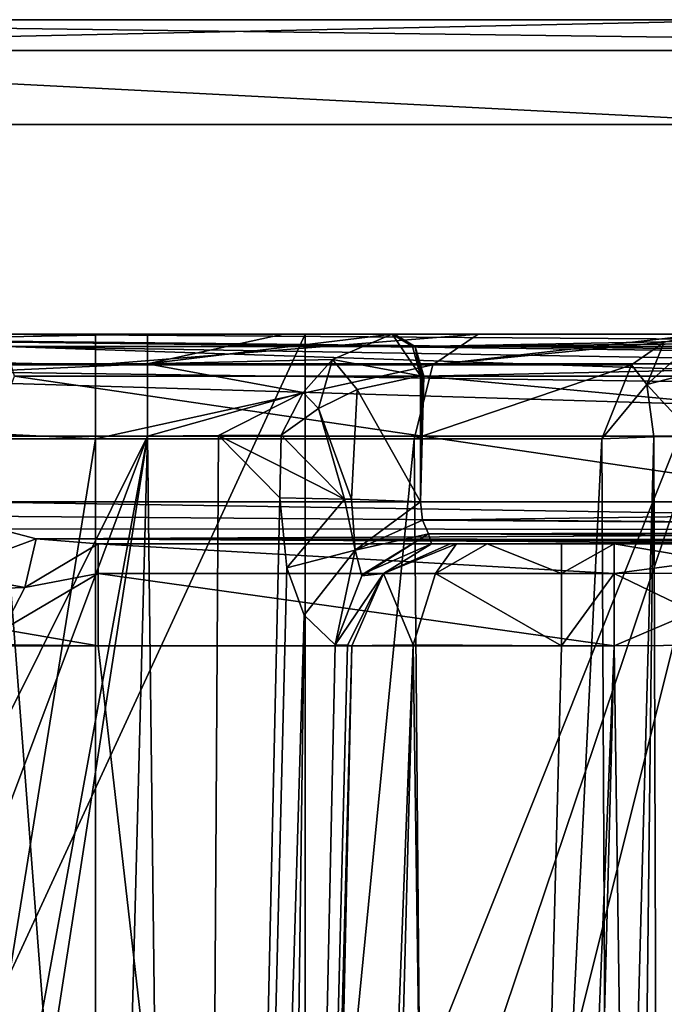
# Model space of a CAD drawing. Header units: millimetres. Extents: x -322 to 175, y 0 to 232.
# Tile 139 of 157: x 153.14 to 156.21, y 85.9 to 90.6. Entities that reach past the tile are written whole.
import ezdxf

# ---------------------------------------------------------------- set-up
doc = ezdxf.new("R2010")
doc.units = ezdxf.units.MM
doc.header["$LTSCALE"] = 65.185185
for name, color, linetype in [('682', 7, 'CONTINUOUS'), ('683', 7, 'CONTINUOUS'), ('685', 7, 'CONTINUOUS'), ('692', 7, 'CONTINUOUS'), ('693', 7, 'CONTINUOUS'), ('694', 7, 'CONTINUOUS'), ('696', 7, 'CONTINUOUS'), ('697', 7, 'CONTINUOUS'), ('698', 7, 'CONTINUOUS'), ('702', 7, 'CONTINUOUS'), ('705', 7, 'CONTINUOUS'), ('712', 7, 'CONTINUOUS'), ('713', 7, 'CONTINUOUS'), ('715', 7, 'CONTINUOUS'), ('716', 7, 'CONTINUOUS'), ('720', 7, 'CONTINUOUS'), ('726', 7, 'CONTINUOUS'), ('729', 7, 'CONTINUOUS'), ('731', 7, 'CONTINUOUS'), ('733', 7, 'CONTINUOUS'), ('736', 7, 'CONTINUOUS'), ('737', 7, 'CONTINUOUS'), ('749', 7, 'CONTINUOUS'), ('750', 7, 'CONTINUOUS'), ('752', 7, 'CONTINUOUS'), ('754', 7, 'CONTINUOUS'), ('763', 7, 'CONTINUOUS'), ('764', 7, 'CONTINUOUS'), ('769', 7, 'CONTINUOUS'), ('770', 7, 'CONTINUOUS'), ('775', 7, 'CONTINUOUS'), ('776', 7, 'CONTINUOUS'), ('777', 7, 'CONTINUOUS'), ('778', 7, 'CONTINUOUS'), ('779', 7, 'CONTINUOUS'), ('780', 7, 'CONTINUOUS'), ('781', 7, 'CONTINUOUS'), ('782', 7, 'CONTINUOUS'), ('783', 7, 'CONTINUOUS'), ('805', 7, 'CONTINUOUS'), ('806', 7, 'CONTINUOUS'), ('807', 7, 'CONTINUOUS'), ('815', 7, 'CONTINUOUS'), ('817', 7, 'CONTINUOUS'), ('868', 7, 'CONTINUOUS'), ('869', 7, 'CONTINUOUS'), ('899', 7, 'CONTINUOUS'), ('900', 7, 'CONTINUOUS'), ('901', 7, 'CONTINUOUS')]:
    doc.layers.add(name, color=color, linetype=linetype)

msp = doc.modelspace()

# ---------------------------------------------------------------- linework, layer by layer
at = {"layer": '682', "color": 7, "linetype": 'CONTINUOUS', "true_color": 0xe0f2ff}
for points in [[(132.4001, 90.6, -12.7791), (128.25, 90.6), (167.5999, 90.6, -12.7791), (132.4001, 90.6, -12.7791)], [(167.5999, 90.6, -12.7791), (128.25, 90.6), (171.75, 90.6), (167.5999, 90.6, -12.7791)], [(171.75, 90.6), (128.25, 90.6), (132.4001, 90.6, 12.7791), (171.75, 90.6)], [(137.2122, 90.6, -17.5936), (132.4001, 90.6, -12.7791), (162.7878, 90.6, -17.5936), (137.2122, 90.6, -17.5936)], [(162.7878, 90.6, -17.5936), (132.4001, 90.6, -12.7791), (167.5999, 90.6, -12.7791), (162.7878, 90.6, -17.5936)], [(167.5999, 90.6, 12.7791), (171.75, 90.6), (132.4001, 90.6, 12.7791), (167.5999, 90.6, 12.7791)], [(137.2122, 90.6, 17.5936), (167.5999, 90.6, 12.7791), (132.4001, 90.6, 12.7791), (137.2122, 90.6, 17.5936)], [(143.2769, 90.6, -20.6848), (137.2122, 90.6, -17.5936), (156.7231, 90.6, -20.6848), (143.2769, 90.6, -20.6848)], [(156.7231, 90.6, -20.6848), (137.2122, 90.6, -17.5936), (162.7878, 90.6, -17.5936), (156.7231, 90.6, -20.6848)], [(162.7878, 90.6, 17.5936), (167.5999, 90.6, 12.7791), (137.2122, 90.6, 17.5936), (162.7878, 90.6, 17.5936)], [(143.2769, 90.6, 20.6848), (162.7878, 90.6, 17.5936), (137.2122, 90.6, 17.5936), (143.2769, 90.6, 20.6848)], [(150, 90.6, -21.75), (143.2769, 90.6, -20.6848), (156.7231, 90.6, -20.6848), (150, 90.6, -21.75)], [(156.7231, 90.6, 20.6848), (162.7878, 90.6, 17.5936), (143.2769, 90.6, 20.6848), (156.7231, 90.6, 20.6848)], [(150, 90.6, 21.75), (156.7231, 90.6, 20.6848), (143.2769, 90.6, 20.6848), (150, 90.6, 21.75)]]:
    msp.add_3dface(points, dxfattribs=at)
at = {"layer": '683', "color": 7, "linetype": 'CONTINUOUS', "true_color": 0xe0f2ff}
for points in [[(156.8756, 90.1, 21.161), (143.1244, 90.1, 21.161), (152.4748, 79.0749, 22.1119), (156.8756, 90.1, 21.161)], [(153.5, 76.6001, 21.973), (156.8756, 90.1, 21.161), (152.4748, 79.0749, 22.1119), (153.5, 76.6001, 21.973)], [(156.8755, 61.6, 21.1611), (156.8756, 90.1, 21.161), (153.5, 76.6001, 21.973), (156.8755, 61.6, 21.1611)]]:
    msp.add_3dface(points, dxfattribs=at)
at = {"layer": '685', "color": 7, "linetype": 'CONTINUOUS', "true_color": 0xe0f2ff}
for points in [[(156.8756, 90.1, -21.161), (150, 69.6983, -22.25), (143.1244, 90.1, -21.161), (156.8756, 90.1, -21.161)], [(160.8053, 68.6793, -19.4501), (150, 69.6983, -22.25), (156.8756, 90.1, -21.161), (160.8053, 68.6793, -19.4501)]]:
    msp.add_3dface(points, dxfattribs=at)
at = {"layer": '692', "color": 7, "linetype": 'CONTINUOUS', "true_color": 0xe0f2ff}
for points in [[(154.5, 69.6, 4.5), (153, 70.6, 4.5), (153, 89.1, 4.5), (154.5, 69.6, 4.5)], [(154.5, 69.6, 4.5), (153, 89.1, 4.5), (154.5, 89.1, 4.5), (154.5, 69.6, 4.5)]]:
    msp.add_3dface(points, dxfattribs=at)
at = {"layer": '693', "color": 7, "linetype": 'CONTINUOUS', "true_color": 0xe0f2ff}
for points in [[(154.5, 69.6, -4.5), (154.5, 69.6, 4.5), (154.5, 89.1, 4.5), (154.5, 69.6, -4.5)], [(154.5, 69.6, -4.5), (154.5, 89.1, 4.5), (154.5, 89.1, -4.5), (154.5, 69.6, -4.5)]]:
    msp.add_3dface(points, dxfattribs=at)
at = {"layer": '694', "color": 7, "linetype": 'CONTINUOUS', "true_color": 0xe0f2ff}
for points in [[(145.5, 69.6, -4.5), (154.5, 69.6, -4.5), (154.5, 89.1, -4.5), (145.5, 69.6, -4.5)], [(145.5, 69.6, -4.5), (154.5, 89.1, -4.5), (145.5, 89.1, -4.5), (145.5, 69.6, -4.5)]]:
    msp.add_3dface(points, dxfattribs=at)
at = {"layer": '696', "color": 7, "linetype": 'CONTINUOUS', "true_color": 0xe0f2ff}
for points in [[(155.2628, 70.1007, 6.5131), (155.5135, 70.1007, 6.5131), (155.972, 87.6131, 6.9717), (155.2628, 70.1007, 6.5131)], [(155.7213, 87.6131, 6.9717), (155.2628, 70.1007, 6.5131), (155.972, 87.6131, 6.9717), (155.7213, 87.6131, 6.9717)]]:
    msp.add_3dface(points, dxfattribs=at)
at = {"layer": '697', "color": 7, "linetype": 'CONTINUOUS', "true_color": 0xe0f2ff}
for points in [[(154.2631, 70.1007, 8.0135), (154.2631, 70.1007, 7.5128), (154.7217, 87.6131, 7.9713), (154.2631, 70.1007, 8.0135)], [(154.7217, 87.6131, 8.472), (154.2631, 70.1007, 8.0135), (154.7217, 87.6131, 7.9713), (154.7217, 87.6131, 8.472)]]:
    msp.add_3dface(points, dxfattribs=at)
at = {"layer": '698', "color": 7, "linetype": 'CONTINUOUS', "true_color": 0xe0f2ff}
for points in [[(153.7482, 88.6131, 9.4979), (146.2518, 88.6131, 9.4979), (148.2681, 77.6002, 9.2095), (153.7482, 88.6131, 9.4979)], [(150, 78.6, 9.2357), (153.7482, 88.6131, 9.4979), (148.2681, 77.6002, 9.2095), (150, 78.6, 9.2357)], [(151.7319, 77.6002, 9.2095), (153.7482, 88.6131, 9.4979), (150, 78.6, 9.2357), (151.7319, 77.6002, 9.2095)], [(153.2635, 70.1007, 9.0131), (153.7482, 88.6131, 9.4979), (151.7319, 75.5998, 9.1571), (153.2635, 70.1007, 9.0131)], [(151.7319, 75.5998, 9.1571), (153.7482, 88.6131, 9.4979), (151.7319, 77.6002, 9.2095), (151.7319, 75.5998, 9.1571)]]:
    msp.add_3dface(points, dxfattribs=at)
at = {"layer": '702', "color": 7, "linetype": 'CONTINUOUS', "true_color": 0xe0f2ff}
for points in [[(146.941, 87.6913, -6.9737), (153.5117, 87.6131, -6.9717), (146.4883, 87.6131, -6.9717), (146.941, 87.6913, -6.9737)], [(153.0589, 87.6913, -6.9737), (153.5117, 87.6131, -6.9717), (146.941, 87.6913, -6.9737), (153.0589, 87.6913, -6.9737)], [(155.5135, 70.1007, -6.5131), (144.4865, 70.1007, -6.5131), (144.028, 87.6131, -6.9717), (155.5135, 70.1007, -6.5131)], [(146.4883, 87.6131, -6.9717), (155.5135, 70.1007, -6.5131), (144.028, 87.6131, -6.9717), (146.4883, 87.6131, -6.9717)], [(153.5117, 87.6131, -6.9717), (155.5135, 70.1007, -6.5131), (146.4883, 87.6131, -6.9717), (153.5117, 87.6131, -6.9717)], [(155.972, 87.6131, -6.9717), (155.5135, 70.1007, -6.5131), (153.5117, 87.6131, -6.9717), (155.972, 87.6131, -6.9717)]]:
    msp.add_3dface(points, dxfattribs=at)
at = {"layer": '705', "color": 7, "linetype": 'CONTINUOUS', "true_color": 0xe0f2ff}
for points in [[(144.714, 69.7951, -19.8434), (155.2858, 69.7951, -19.8435), (150, 88.6131, -20.0426), (144.714, 69.7951, -19.8434)], [(150, 88.6131, -20.0426), (155.2858, 69.7951, -19.8435), (161.405, 88.6131, -16.4813), (150, 88.6131, -20.0426)], [(161.405, 88.6131, -16.4813), (155.2858, 69.7951, -19.8435), (161.4078, 88.4631, -16.4841), (161.405, 88.6131, -16.4813)], [(161.4078, 88.4631, -16.4841), (155.2858, 69.7951, -19.8435), (161.4107, 88.3131, -16.4869), (161.4078, 88.4631, -16.4841)], [(155.2858, 69.7951, -19.8435), (164.6388, 67.7749, -14.477), (161.4107, 88.3131, -16.4869), (155.2858, 69.7951, -19.8435)]]:
    msp.add_3dface(points, dxfattribs=at)
at = {"layer": '712', "color": 7, "linetype": 'CONTINUOUS', "true_color": 0xe0f2ff}
for points in [[(146.5, 88.6, 16.75), (153.5, 88.6, 16.75), (151.732, 77.6, 16.75), (146.5, 88.6, 16.75)], [(153.5, 88.6, 16.75), (153.5, 73.1, 16.75), (151.732, 77.6, 16.75), (153.5, 88.6, 16.75)]]:
    msp.add_3dface(points, dxfattribs=at)
at = {"layer": '713', "color": 7, "linetype": 'CONTINUOUS', "true_color": 0xe0f2ff}
for points in [[(153.5, 73.1, 16.75), (153.5, 88.6, 16.75), (155.0195, 88.6, 17.2648), (153.5, 73.1, 16.75)], [(153.5, 73.1, 16.75), (155.0195, 88.6, 17.2648), (155.1515, 73.1, 17.3732), (153.5, 73.1, 16.75)], [(155.0195, 88.6, 17.2648), (155.9132, 88.6, 18.5971), (155.1515, 73.1, 17.3732), (155.0195, 88.6, 17.2648)], [(155.1515, 73.1, 17.3732), (155.9132, 88.6, 18.5971), (155.9523, 80.8, 18.7637), (155.1515, 73.1, 17.3732)]]:
    msp.add_3dface(points, dxfattribs=at)
at = {"layer": '715', "color": 7, "linetype": 'CONTINUOUS', "true_color": 0xe0f2ff}
for points in [[(155.1085, 88.9536, 17.1485), (153.5, 88.9536, 16.6036), (155.3233, 89.1, 16.8677), (155.1085, 88.9536, 17.1485)], [(155.3233, 89.1, 16.8677), (153.5, 88.9536, 16.6036), (153.5, 89.1, 16.25), (155.3233, 89.1, 16.8677)], [(156.2113, 89.062, 18.5165), (155.1085, 88.9536, 17.1485), (156.3959, 89.1, 18.4666), (156.2113, 89.062, 18.5165)], [(156.3959, 89.1, 18.4666), (155.1085, 88.9536, 17.1485), (155.3233, 89.1, 16.8677), (156.3959, 89.1, 18.4666)], [(156.0546, 88.9536, 18.5589), (155.1085, 88.9536, 17.1485), (156.2113, 89.062, 18.5165), (156.0546, 88.9536, 18.5589)], [(155.0195, 88.6, 17.2648), (153.5, 88.6, 16.75), (155.1085, 88.9536, 17.1485), (155.0195, 88.6, 17.2648)], [(155.1085, 88.9536, 17.1485), (153.5, 88.6, 16.75), (153.5, 88.9536, 16.6036), (155.1085, 88.9536, 17.1485)], [(155.9132, 88.6, 18.5971), (155.0195, 88.6, 17.2648), (156.0546, 88.9536, 18.5589), (155.9132, 88.6, 18.5971)], [(156.0546, 88.9536, 18.5589), (155.0195, 88.6, 17.2648), (155.1085, 88.9536, 17.1485), (156.0546, 88.9536, 18.5589)]]:
    msp.add_3dface(points, dxfattribs=at)
at = {"layer": '716', "color": 7, "linetype": 'CONTINUOUS', "true_color": 0xe0f2ff}
for points in [[(153.5, 89.1, 16.25), (153.5, 88.9536, 16.6036), (146.5, 89.1, 16.25), (153.5, 89.1, 16.25)], [(146.5, 89.1, 16.25), (153.5, 88.9536, 16.6036), (146.5, 88.9536, 16.6036), (146.5, 89.1, 16.25)], [(153.5, 88.6, 16.75), (146.5, 88.6, 16.75), (146.5, 88.9536, 16.6036), (153.5, 88.6, 16.75)], [(153.5, 88.9536, 16.6036), (153.5, 88.6, 16.75), (146.5, 88.9536, 16.6036), (153.5, 88.9536, 16.6036)]]:
    msp.add_3dface(points, dxfattribs=at)
at = {"layer": '720', "color": 7, "linetype": 'CONTINUOUS', "true_color": 0xe0f2ff}
for points in [[(155.9523, 80.8, 18.7637), (155.9132, 88.6, 18.5971), (156.1621, 88.6096, 18.9084), (155.9523, 80.8, 18.7637)], [(155.9797, 73.1, 18.9319), (155.9523, 80.8, 18.7637), (156.1621, 88.6096, 18.9084), (155.9797, 73.1, 18.9319)], [(156.2116, 73.1104, 19.2929), (155.9797, 73.1, 18.9319), (156.1621, 88.6096, 18.9084), (156.2116, 73.1104, 19.2929)], [(156.3577, 88.6124, 18.9649), (156.2116, 73.1104, 19.2929), (156.1621, 88.6096, 18.9084), (156.3577, 88.6124, 18.9649)]]:
    msp.add_3dface(points, dxfattribs=at)
at = {"layer": '726', "color": 7, "linetype": 'CONTINUOUS', "true_color": 0xe0f2ff}
for points in [[(155.5135, 70.1007, -6.5131), (155.972, 87.6131, -6.9717), (156.6793, 87.6185, -6.6789), (155.5135, 70.1007, -6.5131)], [(156.2202, 70.0952, -6.2202), (155.5135, 70.1007, -6.5131), (156.6793, 87.6185, -6.6789), (156.2202, 70.0952, -6.2202)]]:
    msp.add_3dface(points, dxfattribs=at)
at = {"layer": '729', "color": 7, "linetype": 'CONTINUOUS', "true_color": 0xe0f2ff}
for points in [[(155.972, 87.6131, 6.9717), (155.5135, 70.1007, 6.5131), (156.2202, 70.0952, 6.2202), (155.972, 87.6131, 6.9717)], [(155.972, 87.6131, 6.9717), (156.2202, 70.0952, 6.2202), (156.6789, 87.6185, 6.6793), (155.972, 87.6131, 6.9717)]]:
    msp.add_3dface(points, dxfattribs=at)
at = {"layer": '731', "color": 7, "linetype": 'CONTINUOUS', "true_color": 0xe0f2ff}
for points in [[(154.7217, 87.6131, 7.9713), (154.2631, 70.1007, 7.5128), (154.339, 70.0965, 7.1303), (154.7217, 87.6131, 7.9713)], [(154.7217, 87.6131, 7.9713), (154.339, 70.0965, 7.1303), (155.0144, 87.6185, 7.2648), (154.7217, 87.6131, 7.9713)], [(154.339, 70.0965, 7.1303), (154.5556, 70.0952, 6.8058), (155.0144, 87.6185, 7.2648), (154.339, 70.0965, 7.1303)], [(154.5556, 70.0952, 6.8058), (155.2628, 70.1007, 6.5131), (155.0144, 87.6185, 7.2648), (154.5556, 70.0952, 6.8058)], [(155.2628, 70.1007, 6.5131), (155.7213, 87.6131, 6.9717), (155.0144, 87.6185, 7.2648), (155.2628, 70.1007, 6.5131)]]:
    msp.add_3dface(points, dxfattribs=at)
at = {"layer": '733', "color": 7, "linetype": 'CONTINUOUS', "true_color": 0xe0f2ff}
for points in [[(153.7482, 88.6131, 9.4979), (153.2635, 70.1007, 9.0131), (153.9702, 70.0952, 8.7202), (153.7482, 88.6131, 9.4979)], [(153.7482, 88.6131, 9.4979), (153.9702, 70.0952, 8.7202), (154.0867, 88.6167, 9.439), (153.7482, 88.6131, 9.4979)], [(154.0867, 88.6167, 9.439), (153.9702, 70.0952, 8.7202), (154.3777, 88.3184, 9.2608), (154.0867, 88.6167, 9.439)], [(154.3855, 88.6184, 9.2687), (154.0867, 88.6167, 9.439), (154.3816, 88.4684, 9.2648), (154.3855, 88.6184, 9.2687)], [(154.3816, 88.4684, 9.2648), (154.0867, 88.6167, 9.439), (154.3777, 88.3184, 9.2608), (154.3816, 88.4684, 9.2648)], [(154.3777, 88.3184, 9.2608), (153.9702, 70.0952, 8.7202), (154.4116, 87.9844, 9.2147), (154.3777, 88.3184, 9.2608)], [(154.4116, 87.9844, 9.2147), (153.9702, 70.0952, 8.7202), (154.4943, 87.76, 9.1154), (154.4116, 87.9844, 9.2147)], [(153.9702, 70.0952, 8.7202), (154.2631, 70.1007, 8.0135), (154.4943, 87.76, 9.1154), (153.9702, 70.0952, 8.7202)], [(154.4943, 87.76, 9.1154), (154.2631, 70.1007, 8.0135), (154.6415, 87.6172, 8.8647), (154.4943, 87.76, 9.1154)], [(154.6415, 87.6172, 8.8647), (154.2631, 70.1007, 8.0135), (154.7015, 87.6154, 8.6725), (154.6415, 87.6172, 8.8647)], [(154.2631, 70.1007, 8.0135), (154.7217, 87.6131, 8.472), (154.7015, 87.6154, 8.6725), (154.2631, 70.1007, 8.0135)]]:
    msp.add_3dface(points, dxfattribs=at)
at = {"layer": '736', "color": 7, "linetype": 'CONTINUOUS', "true_color": 0xe0f2ff}
for points in [[(156.7231, 90.6, 20.6848), (150, 90.6, 21.75), (161.0518, 90.4536, 19.1422), (156.7231, 90.6, 20.6848)], [(150, 90.6, 21.75), (150, 90.4536, 22.1036), (161.0518, 90.4536, 19.1422), (150, 90.6, 21.75)], [(143.1244, 90.1, 21.161), (156.8756, 90.1, 21.161), (150, 90.4536, 22.1036), (143.1244, 90.1, 21.161)], [(150, 90.4536, 22.1036), (156.8756, 90.1, 21.161), (161.0518, 90.4536, 19.1422), (150, 90.4536, 22.1036)]]:
    msp.add_3dface(points, dxfattribs=at)
at = {"layer": '737', "color": 7, "linetype": 'CONTINUOUS', "true_color": 0xe0f2ff}
for points in [[(150, 90.6, -21.75), (156.7231, 90.6, -20.6848), (150, 90.4536, -22.1036), (150, 90.6, -21.75)], [(156.7231, 90.6, -20.6848), (161.0518, 90.4536, -19.1422), (150, 90.4536, -22.1036), (156.7231, 90.6, -20.6848)], [(156.8756, 90.1, -21.161), (143.1244, 90.1, -21.161), (150, 90.4536, -22.1036), (156.8756, 90.1, -21.161)], [(161.0518, 90.4536, -19.1422), (156.8756, 90.1, -21.161), (150, 90.4536, -22.1036), (161.0518, 90.4536, -19.1422)]]:
    msp.add_3dface(points, dxfattribs=at)
at = {"layer": '749', "color": 7, "linetype": 'CONTINUOUS', "true_color": 0xe0f2ff}
for points in [[(158.4081, 88.1, 12.3679), (155.1011, 88.1, 9.0609), (165.6749, 88.1, 11.7151), (158.4081, 88.1, 12.3679)], [(165.6749, 88.1, 11.7151), (155.1011, 88.1, 9.0609), (155.1911, 88.1, 8.7726), (165.6749, 88.1, 11.7151)], [(155.2215, 88.1, 8.472), (165.6749, 88.1, 11.7151), (155.1911, 88.1, 8.7726), (155.2215, 88.1, 8.472)], [(155.3676, 88.1, 7.6182), (165.6749, 88.1, 11.7151), (155.2215, 88.1, 7.9713), (155.3676, 88.1, 7.6182)], [(155.2215, 88.1, 7.9713), (165.6749, 88.1, 11.7151), (155.2215, 88.1, 8.472), (155.2215, 88.1, 7.9713)], [(161.5732, 88.1, 7.6134), (165.6749, 88.1, 11.7151), (155.3676, 88.1, 7.6182), (161.5732, 88.1, 7.6134)], [(155.7213, 88.1, 7.4715), (161.5732, 88.1, 7.6134), (155.3676, 88.1, 7.6182), (155.7213, 88.1, 7.4715)], [(155.972, 88.1, 7.4715), (161.5732, 88.1, 7.6134), (155.7213, 88.1, 7.4715), (155.972, 88.1, 7.4715)], [(157.0315, 88.1, 7.0333), (161.5732, 88.1, 7.6134), (155.972, 88.1, 7.4715), (157.0315, 88.1, 7.0333)]]:
    msp.add_3dface(points, dxfattribs=at)
at = {"layer": '750', "color": 7, "linetype": 'CONTINUOUS', "true_color": 0xe0f2ff}
for points in [[(161.4798, 88.3, 15.7224), (155.0654, 88.9, 9.308), (155.0497, 88.3, 9.2923), (161.4798, 88.3, 15.7224)], [(161.4685, 88.9, 15.7111), (155.0654, 88.9, 9.308), (161.4798, 88.3, 15.7224), (161.4685, 88.9, 15.7111)]]:
    msp.add_3dface(points, dxfattribs=at)
at = {"layer": '752', "color": 7, "linetype": 'CONTINUOUS', "true_color": 0xe0f2ff}
for points in [[(157.6134, 88.1, -11.5732), (155.972, 88.1, -7.4715), (153.5117, 88.1, -7.4715), (157.6134, 88.1, -11.5732)], [(157.0333, 88.1, -7.0315), (155.972, 88.1, -7.4715), (157.6134, 88.1, -11.5732), (157.0333, 88.1, -7.0315)]]:
    msp.add_3dface(points, dxfattribs=at)
at = {"layer": '754', "color": 7, "linetype": 'CONTINUOUS', "true_color": 0xe0f2ff}
for points in [[(157.1867, 88.3, -11.4293), (152.8937, 88.3, -7.1363), (153.1131, 88.9, -7.3558), (157.1867, 88.3, -11.4293)], [(157.2908, 88.9, -11.5335), (157.1867, 88.3, -11.4293), (153.1131, 88.9, -7.3558), (157.2908, 88.9, -11.5335)]]:
    msp.add_3dface(points, dxfattribs=at)
at = {"layer": '763', "color": 7, "linetype": 'CONTINUOUS', "true_color": 0xe0f2ff}
for points in [[(157.1496, 89.1, -11.6751), (161.427, 89.0414, -15.7525), (152.9722, 89.1, -7.4977), (157.1496, 89.1, -11.6751)], [(152.9722, 89.1, -7.4977), (161.427, 89.0414, -15.7525), (153.0722, 89.0414, -7.3977), (152.9722, 89.1, -7.4977)], [(161.4685, 88.9, -15.7111), (157.2908, 88.9, -11.5335), (153.0722, 89.0414, -7.3977), (161.4685, 88.9, -15.7111)], [(161.427, 89.0414, -15.7525), (161.4685, 88.9, -15.7111), (153.0722, 89.0414, -7.3977), (161.427, 89.0414, -15.7525)], [(157.2908, 88.9, -11.5335), (153.1131, 88.9, -7.3558), (153.0722, 89.0414, -7.3977), (157.2908, 88.9, -11.5335)]]:
    msp.add_3dface(points, dxfattribs=at)
at = {"layer": '764', "color": 7, "linetype": 'CONTINUOUS', "true_color": 0xe0f2ff}
for points in [[(152.8937, 88.3, -7.1363), (157.1867, 88.3, -11.4293), (161.5485, 88.1651, -15.7172), (152.8937, 88.3, -7.1363)], [(152.8937, 88.3, -7.1363), (161.5485, 88.1651, -15.7172), (152.9265, 88.2309, -7.1517), (152.8937, 88.3, -7.1363)], [(152.9265, 88.2309, -7.1517), (161.5485, 88.1651, -15.7172), (153.0333, 88.1705, -7.2086), (152.9265, 88.2309, -7.1517)], [(153.0333, 88.1705, -7.2086), (161.5485, 88.1651, -15.7172), (153.2172, 88.1231, -7.3088), (153.0333, 88.1705, -7.2086)], [(161.5485, 88.1651, -15.7172), (161.6261, 88.1172, -15.7006), (153.2172, 88.1231, -7.3088), (161.5485, 88.1651, -15.7172)], [(161.7151, 88.1, -15.6749), (157.6134, 88.1, -11.5732), (153.2172, 88.1231, -7.3088), (161.7151, 88.1, -15.6749)], [(161.6261, 88.1172, -15.7006), (161.7151, 88.1, -15.6749), (153.2172, 88.1231, -7.3088), (161.6261, 88.1172, -15.7006)], [(157.6134, 88.1, -11.5732), (153.5117, 88.1, -7.4715), (153.2172, 88.1231, -7.3088), (157.6134, 88.1, -11.5732)]]:
    msp.add_3dface(points, dxfattribs=at)
at = {"layer": '769', "color": 7, "linetype": 'CONTINUOUS', "true_color": 0xe0f2ff}
for points in [[(161.4798, 88.3, 15.7224), (155.0497, 88.3, 9.2923), (155.0593, 88.213, 9.2738), (161.4798, 88.3, 15.7224)], [(161.5488, 88.1649, 15.7171), (161.4798, 88.3, 15.7224), (155.0593, 88.213, 9.2738), (161.5488, 88.1649, 15.7171)], [(155.0877, 88.1474, 9.2304), (161.5488, 88.1649, 15.7171), (155.0593, 88.213, 9.2738), (155.0877, 88.1474, 9.2304)], [(161.6263, 88.1171, 15.7005), (161.5488, 88.1649, 15.7171), (155.0877, 88.1474, 9.2304), (161.6263, 88.1171, 15.7005)], [(155.1011, 88.1, 9.0609), (161.6263, 88.1171, 15.7005), (155.0877, 88.1474, 9.2304), (155.1011, 88.1, 9.0609)], [(155.1011, 88.1, 9.0609), (158.4081, 88.1, 12.3679), (161.6263, 88.1171, 15.7005), (155.1011, 88.1, 9.0609)]]:
    msp.add_3dface(points, dxfattribs=at)
at = {"layer": '770', "color": 7, "linetype": 'CONTINUOUS', "true_color": 0xe0f2ff}
for points in [[(154.924, 89.1, 9.4495), (155.024, 89.0414, 9.3495), (158.1255, 89.1, 12.651), (154.924, 89.1, 9.4495)], [(158.1255, 89.1, 12.651), (155.024, 89.0414, 9.3495), (161.3271, 89.1, 15.8525), (158.1255, 89.1, 12.651)], [(161.3271, 89.1, 15.8525), (155.024, 89.0414, 9.3495), (161.427, 89.0414, 15.7525), (161.3271, 89.1, 15.8525)], [(155.024, 89.0414, 9.3495), (155.0654, 88.9, 9.308), (161.427, 89.0414, 15.7525), (155.024, 89.0414, 9.3495)], [(155.0654, 88.9, 9.308), (161.4685, 88.9, 15.7111), (161.427, 89.0414, 15.7525), (155.0654, 88.9, 9.308)]]:
    msp.add_3dface(points, dxfattribs=at)
at = {"layer": '775', "color": 7, "linetype": 'CONTINUOUS', "true_color": 0xe0f2ff}
for points in [[(157.0315, 88.1, 7.0333), (155.972, 88.1, 7.4715), (156.7886, 87.9619, 6.7883), (157.0315, 88.1, 7.0333)], [(155.972, 88.1, 7.4715), (155.972, 87.9582, 7.1226), (156.7886, 87.9619, 6.7883), (155.972, 88.1, 7.4715)], [(155.972, 87.9582, 7.1226), (156.6789, 87.6185, 6.6793), (156.7886, 87.9619, 6.7883), (155.972, 87.9582, 7.1226)], [(155.972, 87.6131, 6.9717), (156.6789, 87.6185, 6.6793), (155.972, 87.9582, 7.1226), (155.972, 87.6131, 6.9717)]]:
    msp.add_3dface(points, dxfattribs=at)
at = {"layer": '776', "color": 7, "linetype": 'CONTINUOUS', "true_color": 0xe0f2ff}
for points in [[(155.972, 88.1, 7.4715), (155.7213, 88.1, 7.4715), (155.7213, 87.9582, 7.1226), (155.972, 88.1, 7.4715)], [(155.972, 87.9582, 7.1226), (155.972, 88.1, 7.4715), (155.7213, 87.9582, 7.1226), (155.972, 87.9582, 7.1226)], [(155.7213, 87.6131, 6.9717), (155.972, 87.6131, 6.9717), (155.972, 87.9582, 7.1226), (155.7213, 87.6131, 6.9717)], [(155.7213, 87.6131, 6.9717), (155.972, 87.9582, 7.1226), (155.7213, 87.9582, 7.1226), (155.7213, 87.6131, 6.9717)]]:
    msp.add_3dface(points, dxfattribs=at)
at = {"layer": '777', "color": 7, "linetype": 'CONTINUOUS', "true_color": 0xe0f2ff}
for points in [[(155.2215, 88.1, 7.9713), (154.8726, 87.9582, 7.9713), (155.1213, 87.9582, 7.3711), (155.2215, 88.1, 7.9713)], [(155.3676, 88.1, 7.6182), (155.2215, 88.1, 7.9713), (155.1213, 87.9582, 7.3711), (155.3676, 88.1, 7.6182)], [(155.7213, 87.9582, 7.1226), (155.3676, 88.1, 7.6182), (155.1213, 87.9582, 7.3711), (155.7213, 87.9582, 7.1226)], [(155.7213, 88.1, 7.4715), (155.3676, 88.1, 7.6182), (155.7213, 87.9582, 7.1226), (155.7213, 88.1, 7.4715)], [(154.7217, 87.6131, 7.9713), (155.0144, 87.6185, 7.2648), (154.8726, 87.9582, 7.9713), (154.7217, 87.6131, 7.9713)], [(154.8726, 87.9582, 7.9713), (155.0144, 87.6185, 7.2648), (155.1213, 87.9582, 7.3711), (154.8726, 87.9582, 7.9713)], [(155.0144, 87.6185, 7.2648), (155.7213, 87.6131, 6.9717), (155.1213, 87.9582, 7.3711), (155.0144, 87.6185, 7.2648)], [(155.7213, 87.6131, 6.9717), (155.7213, 87.9582, 7.1226), (155.1213, 87.9582, 7.3711), (155.7213, 87.6131, 6.9717)]]:
    msp.add_3dface(points, dxfattribs=at)
at = {"layer": '778', "color": 7, "linetype": 'CONTINUOUS', "true_color": 0xe0f2ff}
for points in [[(155.2215, 88.1, 7.9713), (155.2215, 88.1, 8.472), (154.8726, 87.9582, 8.472), (155.2215, 88.1, 7.9713)], [(154.8726, 87.9582, 7.9713), (155.2215, 88.1, 7.9713), (154.8726, 87.9582, 8.472), (154.8726, 87.9582, 7.9713)], [(154.7217, 87.6131, 8.472), (154.7217, 87.6131, 7.9713), (154.8726, 87.9582, 7.9713), (154.7217, 87.6131, 8.472)], [(154.7217, 87.6131, 8.472), (154.8726, 87.9582, 7.9713), (154.8726, 87.9582, 8.472), (154.7217, 87.6131, 8.472)]]:
    msp.add_3dface(points, dxfattribs=at)
at = {"layer": '779', "color": 7, "linetype": 'CONTINUOUS', "true_color": 0xe0f2ff}
for points in [[(154.8726, 87.9582, 8.472), (155.1011, 88.1, 9.0609), (154.7816, 87.9596, 8.9245), (154.8726, 87.9582, 8.472)], [(155.1911, 88.1, 8.7726), (155.1011, 88.1, 9.0609), (154.8726, 87.9582, 8.472), (155.1911, 88.1, 8.7726)], [(155.2215, 88.1, 8.472), (155.1911, 88.1, 8.7726), (154.8726, 87.9582, 8.472), (155.2215, 88.1, 8.472)], [(154.6415, 87.6172, 8.8647), (154.7015, 87.6154, 8.6725), (154.8726, 87.9582, 8.472), (154.6415, 87.6172, 8.8647)], [(154.6415, 87.6172, 8.8647), (154.8726, 87.9582, 8.472), (154.7693, 87.9462, 8.9193), (154.6415, 87.6172, 8.8647)], [(154.7015, 87.6154, 8.6725), (154.7217, 87.6131, 8.472), (154.8726, 87.9582, 8.472), (154.7015, 87.6154, 8.6725)], [(154.7693, 87.9462, 8.9193), (154.8726, 87.9582, 8.472), (154.7816, 87.9596, 8.9245), (154.7693, 87.9462, 8.9193)]]:
    msp.add_3dface(points, dxfattribs=at)
at = {"layer": '780', "color": 7, "linetype": 'CONTINUOUS', "true_color": 0xe0f2ff}
for points in [[(154.3777, 88.3184, 9.2608), (154.4116, 87.9844, 9.2147), (154.686, 88.3134, 9.1462), (154.3777, 88.3184, 9.2608)], [(154.686, 88.3134, 9.1462), (154.4116, 87.9844, 9.2147), (154.7378, 88.0691, 9.0776), (154.686, 88.3134, 9.1462)], [(154.686, 88.3134, 9.1462), (154.7378, 88.0691, 9.0776), (154.7199, 88.3125, 9.1466), (154.686, 88.3134, 9.1462)], [(154.7378, 88.0691, 9.0776), (155.0497, 88.3, 9.2923), (154.7199, 88.3125, 9.1466), (154.7378, 88.0691, 9.0776)], [(155.0593, 88.213, 9.2738), (155.0497, 88.3, 9.2923), (154.7378, 88.0691, 9.0776), (155.0593, 88.213, 9.2738)], [(155.0877, 88.1474, 9.2304), (155.0593, 88.213, 9.2738), (154.7378, 88.0691, 9.0776), (155.0877, 88.1474, 9.2304)], [(154.7693, 87.9462, 8.9193), (155.0877, 88.1474, 9.2304), (154.7378, 88.0691, 9.0776), (154.7693, 87.9462, 8.9193)], [(155.0877, 88.1474, 9.2304), (154.7693, 87.9462, 8.9193), (154.7816, 87.9596, 8.9245), (155.0877, 88.1474, 9.2304)], [(155.1011, 88.1, 9.0609), (155.0877, 88.1474, 9.2304), (154.7816, 87.9596, 8.9245), (155.1011, 88.1, 9.0609)], [(154.4116, 87.9844, 9.2147), (154.4943, 87.76, 9.1154), (154.7378, 88.0691, 9.0776), (154.4116, 87.9844, 9.2147)], [(154.4943, 87.76, 9.1154), (154.6415, 87.6172, 8.8647), (154.7378, 88.0691, 9.0776), (154.4943, 87.76, 9.1154)], [(154.6415, 87.6172, 8.8647), (154.7693, 87.9462, 8.9193), (154.7378, 88.0691, 9.0776), (154.6415, 87.6172, 8.8647)]]:
    msp.add_3dface(points, dxfattribs=at)
at = {"layer": '781', "color": 7, "linetype": 'CONTINUOUS', "true_color": 0xe0f2ff}
for points in [[(154.7471, 88.836, 9.1611), (155.0497, 88.3, 9.2923), (155.0499, 88.9003, 9.2932), (154.7471, 88.836, 9.1611)], [(155.0499, 88.9003, 9.2932), (155.0497, 88.3, 9.2923), (155.0577, 88.9002, 9.3005), (155.0499, 88.9003, 9.2932)], [(155.0497, 88.3, 9.2923), (155.0654, 88.9, 9.308), (155.0577, 88.9002, 9.3005), (155.0497, 88.3, 9.2923)], [(154.5627, 88.7448, 9.1788), (154.7199, 88.3125, 9.1466), (154.7471, 88.836, 9.1611), (154.5627, 88.7448, 9.1788)], [(154.7199, 88.3125, 9.1466), (155.0497, 88.3, 9.2923), (154.7471, 88.836, 9.1611), (154.7199, 88.3125, 9.1466)], [(154.3855, 88.6184, 9.2687), (154.686, 88.3134, 9.1462), (154.5627, 88.7448, 9.1788), (154.3855, 88.6184, 9.2687)], [(154.686, 88.3134, 9.1462), (154.7199, 88.3125, 9.1466), (154.5627, 88.7448, 9.1788), (154.686, 88.3134, 9.1462)], [(154.3855, 88.6184, 9.2687), (154.3816, 88.4684, 9.2648), (154.686, 88.3134, 9.1462), (154.3855, 88.6184, 9.2687)], [(154.3816, 88.4684, 9.2648), (154.3777, 88.3184, 9.2608), (154.686, 88.3134, 9.1462), (154.3816, 88.4684, 9.2648)]]:
    msp.add_3dface(points, dxfattribs=at)
at = {"layer": '782', "color": 7, "linetype": 'CONTINUOUS', "true_color": 0xe0f2ff}
for points in [[(153.7482, 89.1, 9.9977), (153.7482, 88.9582, 9.6488), (154.3944, 89.1, 9.8514), (153.7482, 89.1, 9.9977)], [(154.3944, 89.1, 9.8514), (153.7482, 88.9582, 9.6488), (154.9146, 89.1, 9.4405), (154.3944, 89.1, 9.8514)], [(154.9146, 89.1, 9.4405), (153.7482, 88.9582, 9.6488), (154.6291, 88.9793, 9.274), (154.9146, 89.1, 9.4405)], [(154.6291, 88.9793, 9.274), (153.7482, 88.9582, 9.6488), (154.4892, 88.822, 9.2444), (154.6291, 88.9793, 9.274)], [(153.7482, 88.9582, 9.6488), (153.7482, 88.6131, 9.4979), (154.4892, 88.822, 9.2444), (153.7482, 88.9582, 9.6488)], [(153.7482, 88.6131, 9.4979), (154.0867, 88.6167, 9.439), (154.4892, 88.822, 9.2444), (153.7482, 88.6131, 9.4979)], [(154.0867, 88.6167, 9.439), (154.3855, 88.6184, 9.2687), (154.4892, 88.822, 9.2444), (154.0867, 88.6167, 9.439)]]:
    msp.add_3dface(points, dxfattribs=at)
at = {"layer": '783', "color": 7, "linetype": 'CONTINUOUS', "true_color": 0xe0f2ff}
for points in [[(153.7482, 88.9582, 9.6488), (153.7482, 89.1, 9.9977), (146.2518, 88.9582, 9.6488), (153.7482, 88.9582, 9.6488)], [(146.2518, 88.9582, 9.6488), (153.7482, 89.1, 9.9977), (146.2518, 89.1, 9.9977), (146.2518, 88.9582, 9.6488)], [(146.2518, 88.6131, 9.4979), (153.7482, 88.6131, 9.4979), (153.7482, 88.9582, 9.6488), (146.2518, 88.6131, 9.4979)], [(146.2518, 88.6131, 9.4979), (153.7482, 88.9582, 9.6488), (146.2518, 88.9582, 9.6488), (146.2518, 88.6131, 9.4979)]]:
    msp.add_3dface(points, dxfattribs=at)
at = {"layer": '805', "color": 7, "linetype": 'CONTINUOUS', "true_color": 0xe0f2ff}
for points in [[(153.0333, 88.1705, -7.2086), (153.2172, 88.1231, -7.3088), (152.7789, 87.9614, -6.9881), (153.0333, 88.1705, -7.2086)], [(153.2172, 88.1231, -7.3088), (153.1634, 87.892, -7.0327), (152.7789, 87.9614, -6.9881), (153.2172, 88.1231, -7.3088)], [(153.2172, 88.1231, -7.3088), (153.5117, 88.1, -7.4715), (153.1634, 87.892, -7.0327), (153.2172, 88.1231, -7.3088)], [(153.5117, 88.1, -7.4715), (153.5117, 87.9582, -7.1226), (153.1634, 87.892, -7.0327), (153.5117, 88.1, -7.4715)], [(153.1634, 87.892, -7.0327), (152.7443, 87.8769, -6.9786), (152.7789, 87.9614, -6.9881), (153.1634, 87.892, -7.0327)], [(153.5117, 87.6131, -6.9717), (153.0589, 87.6913, -6.9737), (153.5117, 87.9582, -7.1226), (153.5117, 87.6131, -6.9717)], [(153.5117, 87.9582, -7.1226), (153.0589, 87.6913, -6.9737), (153.1634, 87.892, -7.0327), (153.5117, 87.9582, -7.1226)], [(153.0589, 87.6913, -6.9737), (152.7443, 87.8769, -6.9786), (153.1634, 87.892, -7.0327), (153.0589, 87.6913, -6.9737)]]:
    msp.add_3dface(points, dxfattribs=at)
at = {"layer": '806', "color": 7, "linetype": 'CONTINUOUS', "true_color": 0xe0f2ff}
for points in [[(153.5117, 88.1, -7.4715), (155.972, 88.1, -7.4715), (155.972, 87.9582, -7.1226), (153.5117, 88.1, -7.4715)], [(153.5117, 87.9582, -7.1226), (153.5117, 88.1, -7.4715), (155.972, 87.9582, -7.1226), (153.5117, 87.9582, -7.1226)], [(155.972, 87.6131, -6.9717), (153.5117, 87.6131, -6.9717), (153.5117, 87.9582, -7.1226), (155.972, 87.6131, -6.9717)], [(155.972, 87.6131, -6.9717), (153.5117, 87.9582, -7.1226), (155.972, 87.9582, -7.1226), (155.972, 87.6131, -6.9717)]]:
    msp.add_3dface(points, dxfattribs=at)
at = {"layer": '807', "color": 7, "linetype": 'CONTINUOUS', "true_color": 0xe0f2ff}
for points in [[(155.972, 88.1, -7.4715), (157.0333, 88.1, -7.0315), (155.972, 87.9582, -7.1226), (155.972, 88.1, -7.4715)], [(155.972, 87.9582, -7.1226), (157.0333, 88.1, -7.0315), (156.7883, 87.9619, -6.7886), (155.972, 87.9582, -7.1226)], [(156.6793, 87.6185, -6.6789), (155.972, 87.6131, -6.9717), (156.7883, 87.9619, -6.7886), (156.6793, 87.6185, -6.6789)], [(155.972, 87.6131, -6.9717), (155.972, 87.9582, -7.1226), (156.7883, 87.9619, -6.7886), (155.972, 87.6131, -6.9717)]]:
    msp.add_3dface(points, dxfattribs=at)
at = {"layer": '815', "color": 7, "linetype": 'CONTINUOUS', "true_color": 0xe0f2ff}
for points in [[(156.0546, 88.9536, 18.5589), (156.2113, 89.062, 18.5165), (156.1289, 88.8593, 18.8005), (156.0546, 88.9536, 18.5589)], [(156.2113, 89.062, 18.5165), (156.3959, 89.1, 18.4666), (156.1289, 88.8593, 18.8005), (156.2113, 89.062, 18.5165)], [(156.3959, 89.1, 18.4666), (156.5103, 88.9576, 18.7967), (156.1289, 88.8593, 18.8005), (156.3959, 89.1, 18.4666)], [(155.9132, 88.6, 18.5971), (156.0546, 88.9536, 18.5589), (156.1289, 88.8593, 18.8005), (155.9132, 88.6, 18.5971)], [(156.5103, 88.9576, 18.7967), (156.3577, 88.6124, 18.9649), (156.1289, 88.8593, 18.8005), (156.5103, 88.9576, 18.7967)], [(156.1621, 88.6096, 18.9084), (155.9132, 88.6, 18.5971), (156.1289, 88.8593, 18.8005), (156.1621, 88.6096, 18.9084)], [(156.3577, 88.6124, 18.9649), (156.1621, 88.6096, 18.9084), (156.1289, 88.8593, 18.8005), (156.3577, 88.6124, 18.9649)]]:
    msp.add_3dface(points, dxfattribs=at)
at = {"layer": '817', "color": 7, "linetype": 'CONTINUOUS', "true_color": 0xe0f2ff}
for points in [[(161.4901, 88.974, -16.2166), (161.3647, 89.1, -15.8986), (150, 89.1, -19.5428), (161.4901, 88.974, -16.2166)], [(161.4918, 88.959, -16.2352), (161.4901, 88.974, -16.2166), (150, 89.1, -19.5428), (161.4918, 88.959, -16.2352)], [(150, 88.9582, -19.8917), (161.4918, 88.959, -16.2352), (150, 89.1, -19.5428), (150, 88.9582, -19.8917)], [(161.4918, 88.959, -16.2352), (150, 88.9582, -19.8917), (161.4761, 88.8048, -16.3785), (161.4918, 88.959, -16.2352)], [(150, 88.6131, -20.0426), (161.405, 88.6131, -16.4813), (150, 88.9582, -19.8917), (150, 88.6131, -20.0426)], [(150, 88.9582, -19.8917), (161.405, 88.6131, -16.4813), (161.4761, 88.8048, -16.3785), (150, 88.9582, -19.8917)]]:
    msp.add_3dface(points, dxfattribs=at)
at = {"layer": '868', "color": 7, "linetype": 'CONTINUOUS', "true_color": 0xe0f2ff}
for points in [[(155.0499, 88.9003, 9.2932), (154.9146, 89.1, 9.4405), (154.6291, 88.9793, 9.274), (155.0499, 88.9003, 9.2932)], [(154.9146, 89.1, 9.4405), (155.0499, 88.9003, 9.2932), (155.0102, 89.0415, 9.3365), (154.9146, 89.1, 9.4405)], [(154.5627, 88.7448, 9.1788), (154.6291, 88.9793, 9.274), (154.4892, 88.822, 9.2444), (154.5627, 88.7448, 9.1788)], [(154.5627, 88.7448, 9.1788), (154.7471, 88.836, 9.1611), (154.6291, 88.9793, 9.274), (154.5627, 88.7448, 9.1788)], [(154.7471, 88.836, 9.1611), (155.0499, 88.9003, 9.2932), (154.6291, 88.9793, 9.274), (154.7471, 88.836, 9.1611)], [(154.3855, 88.6184, 9.2687), (154.5627, 88.7448, 9.1788), (154.4892, 88.822, 9.2444), (154.3855, 88.6184, 9.2687)]]:
    msp.add_3dface(points, dxfattribs=at)
at = {"layer": '869', "color": 7, "linetype": 'CONTINUOUS', "true_color": 0xe0f2ff}
for points in [[(154.9146, 89.1, 9.4405), (155.0102, 89.0415, 9.3365), (154.9194, 89.1, 9.4449), (154.9146, 89.1, 9.4405)], [(155.0102, 89.0415, 9.3365), (154.924, 89.1, 9.4495), (154.9194, 89.1, 9.4449), (155.0102, 89.0415, 9.3365)], [(155.024, 89.0414, 9.3495), (154.924, 89.1, 9.4495), (155.0102, 89.0415, 9.3365), (155.024, 89.0414, 9.3495)], [(155.0499, 88.9003, 9.2932), (155.024, 89.0414, 9.3495), (155.0102, 89.0415, 9.3365), (155.0499, 88.9003, 9.2932)], [(155.0654, 88.9, 9.308), (155.024, 89.0414, 9.3495), (155.0577, 88.9002, 9.3005), (155.0654, 88.9, 9.308)], [(155.024, 89.0414, 9.3495), (155.0499, 88.9003, 9.2932), (155.0577, 88.9002, 9.3005), (155.024, 89.0414, 9.3495)]]:
    msp.add_3dface(points, dxfattribs=at)
at = {"layer": '899', "color": 7, "linetype": 'CONTINUOUS', "true_color": 0xe0f2ff}
for points in [[(153.7482, 89.1, 9.9977), (146.5, 89.1, 16.25), (146.2518, 89.1, 9.9977), (153.7482, 89.1, 9.9977)], [(153.5, 89.1, 16.25), (146.5, 89.1, 16.25), (153.7482, 89.1, 9.9977), (153.5, 89.1, 16.25)], [(155.3233, 89.1, 16.8677), (153.5, 89.1, 16.25), (154.924, 89.1, 9.4495), (155.3233, 89.1, 16.8677)], [(154.924, 89.1, 9.4495), (153.5, 89.1, 16.25), (154.9194, 89.1, 9.4449), (154.924, 89.1, 9.4495)], [(153.5, 89.1, 16.25), (153.7482, 89.1, 9.9977), (154.3944, 89.1, 9.8514), (153.5, 89.1, 16.25)], [(153.5, 89.1, 16.25), (154.3944, 89.1, 9.8514), (154.9146, 89.1, 9.4405), (153.5, 89.1, 16.25)], [(153.5, 89.1, 16.25), (154.9146, 89.1, 9.4405), (154.9194, 89.1, 9.4449), (153.5, 89.1, 16.25)], [(155.3233, 89.1, 16.8677), (154.924, 89.1, 9.4495), (158.1255, 89.1, 12.651), (155.3233, 89.1, 16.8677)], [(156.3959, 89.1, 18.4666), (155.3233, 89.1, 16.8677), (158.1255, 89.1, 12.651), (156.3959, 89.1, 18.4666)]]:
    msp.add_3dface(points, dxfattribs=at)
at = {"layer": '900', "color": 7, "linetype": 'CONTINUOUS', "true_color": 0xe0f2ff}
for points in [[(152.9722, 89.1, -7.4977), (150, 89.1, -7.4977), (157.1496, 89.1, -11.6751), (152.9722, 89.1, -7.4977)], [(161.3647, 89.1, -15.8986), (157.1496, 89.1, -11.6751), (150, 89.1, -7.4977), (161.3647, 89.1, -15.8986)], [(161.3647, 89.1, -15.8986), (150, 89.1, -7.4977), (150, 89.1, -19.5428), (161.3647, 89.1, -15.8986)]]:
    msp.add_3dface(points, dxfattribs=at)
at = {"layer": '901', "color": 7, "linetype": 'CONTINUOUS', "true_color": 0xe0f2ff}
for points in [[(154.5, 89.1, 4.5), (153, 89.1, 4.5), (145.5, 89.1, -4.5), (154.5, 89.1, 4.5)], [(154.5, 89.1, -4.5), (154.5, 89.1, 4.5), (145.5, 89.1, -4.5), (154.5, 89.1, -4.5)]]:
    msp.add_3dface(points, dxfattribs=at)

doc.saveas('drawing.dxf')
